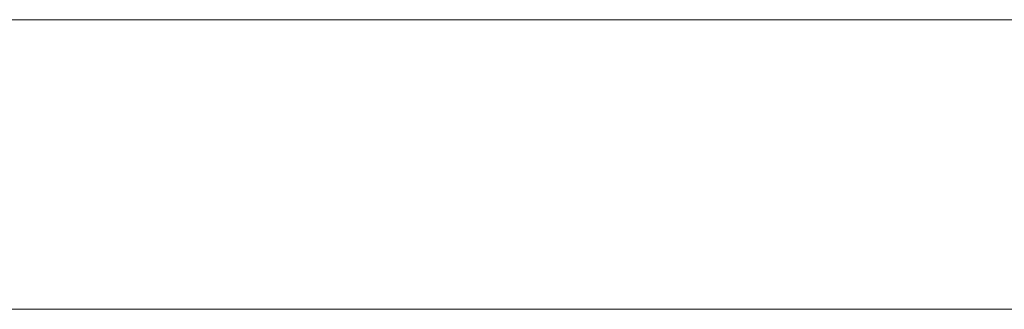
# Model space of a CAD drawing. Header units: inches. Extents: x -36 to 647, y 177 to 609.
# Tile 203 of 256: x 503.685 to 506.406, y 458.069 to 458.869. Entities that reach past the tile are written whole.
import ezdxf

# ---------------------------------------------------------------- set-up
doc = ezdxf.new("R2010")
doc.units = ezdxf.units.IN
doc.header["$MEASUREMENT"] = 0
doc.layers.add('1', color=7, linetype='Continuous')

# ---------------------------------------------------------------- blocks, each defined once
blk = doc.blocks.new('block 2188')
at = {"layer": '1', "color": 155, "lineweight": 18, "true_color": 0x4c7299}
blk.add_lwpolyline([(502.3267, 458.8689), (507.3267, 458.8689)], dxfattribs=at)
blk = doc.blocks.new('block 2264')
at = {"layer": '1', "color": 155, "lineweight": 18, "true_color": 0x4c7299}
blk.add_lwpolyline([(515.7924, 458.0689), (406.9054, 458.0689)], dxfattribs=at)
blk = doc.blocks.new('block 2719')
at = {"layer": '1', "color": 18, "lineweight": 13, "true_color": 0x4c0000}
blk.add_lwpolyline([(507.4414, 458.0689), (504.3811, 458.0689)], dxfattribs=at)
blk = doc.blocks.new('block 2755')
at = {"layer": '1', "color": 18, "lineweight": 13, "true_color": 0x4c0000}
blk.add_lwpolyline([(515.7924, 458.0689), (406.9054, 458.0689)], dxfattribs=at)
blk = doc.blocks.new('block 2761')
at = {"layer": '1', "color": 18, "lineweight": 13, "true_color": 0x4c0000}
blk.add_lwpolyline([(515.7924, 458.0689), (406.9054, 458.0689)], dxfattribs=at)
blk = doc.blocks.new('block 2764')
at = {"layer": '1', "color": 18, "lineweight": 13, "true_color": 0x4c0000}
blk.add_lwpolyline([(507.4414, 458.0689), (504.3811, 458.0689)], dxfattribs=at)
blk = doc.blocks.new('block 2845')
at = {"layer": '1', "color": 18, "lineweight": 13, "true_color": 0x4c0000}
blk.add_lwpolyline([(395.5667, 458.0689), (527.1311, 458.0689)], dxfattribs=at)
blk = doc.blocks.new('block 2846')
at = {"layer": '1', "color": 18, "lineweight": 13, "true_color": 0x4c0000}
blk.add_lwpolyline([(395.5667, 458.0689), (527.1311, 458.0689)], dxfattribs=at)
blk = doc.blocks.new('block 2850')
at = {"layer": '1', "color": 18, "lineweight": 13, "true_color": 0x4c0000}
blk.add_lwpolyline([(507.4414, 458.0689), (504.3811, 458.0689)], dxfattribs=at)
blk = doc.blocks.new('block 2890')
at = {"layer": '1', "color": 18, "lineweight": 13, "true_color": 0x4c0000}
blk.add_lwpolyline([(507.4414, 458.0689), (504.3811, 458.0689)], dxfattribs=at)
blk = doc.blocks.new('block 7542')
at = {"layer": '1', "color": 18, "lineweight": 13, "true_color": 0x4c0000}
blk.add_open_spline([(277.6797, 458.0689), (277.6797, 458.0689), (202.8704, 458.0689), (202.8704, 458.0689), (202.8704, 458.0689), (165.4658, 458.0689), (165.4658, 458.0689), (165.4658, 458.0689), (160.7902, 458.0689), (160.7902, 458.0689), (160.7902, 458.0689), (158.4524, 458.0689), (158.4524, 458.0689), (158.4524, 458.0689), (157.2662, 458.0689), (157.2662, 458.0689), (157.2662, 458.0689), (153.2884, 458.0689), (153.2884, 458.0689), (153.2884, 458.0689), (152.2514, 458.0689), (152.2514, 458.0689), (152.2514, 458.0689), (149.9136, 458.0689), (149.9136, 458.0689), (149.9136, 458.0689), (131.2113, 458.0689), (131.2113, 458.0689), (131.2113, 458.0689), (56.402, 458.0689), (56.402, 458.0689), (56.402, 458.0689), (37.6997, 458.0689), (37.6997, 458.0689), (37.6997, 458.0689), (28.3485, 458.0689), (28.3485, 458.0689), (28.3485, 458.0689), (23.673, 458.0689), (23.673, 458.0689), (23.673, 458.0689), (21.3896, 458.0689), (21.3896, 458.0689), (21.3896, 458.0689), (20.5239, 458.0689), (20.5239, 458.0689), (20.5239, 458.0689), (5.6337, 458.0689), (5.6337, 458.0689), (5.6337, 458.0689), (4.2572, 458.0689), (4.2572, 458.0689), (4.2572, 458.0689), (1.9195, 458.0689), (1.9195, 458.0689), (1.9195, 458.0689), (-2.7561, 458.0689), (-2.7561, 458.0689), (-2.7561, 458.0689), (-12.1073, 458.0689), (-12.1073, 458.0689), (-12.1073, 458.0689), (-14.3267, 458.0689), (-14.3267, 458.0689), (-14.3267, 458.0689), (-13.5047, 458.0689), (-13.5047, 458.0689), (-13.5047, 458.0689), (-11.167, 458.0689), (-11.167, 458.0689), (-11.167, 458.0689), (-6.4914, 458.0689), (-6.4914, 458.0689), (-6.4914, 458.0689), (2.8598, 458.0689), (2.8598, 458.0689), (2.8598, 458.0689), (9.9828, 458.0689), (9.9828, 458.0689), (9.9828, 458.0689), (11.3987, 458.0689), (11.3987, 458.0689), (11.3987, 458.0689), (13.7365, 458.0689), (13.7365, 458.0689), (13.7365, 458.0689), (18.4121, 458.0689), (18.4121, 458.0689), (18.4121, 458.0689), (37.1144, 458.0689), (37.1144, 458.0689), (37.1144, 458.0689), (111.9237, 458.0689), (111.9237, 458.0689), (111.9237, 458.0689), (130.626, 458.0689), (130.626, 458.0689), (130.626, 458.0689), (139.9772, 458.0689), (139.9772, 458.0689), (139.9772, 458.0689), (143.0499, 458.0689), (143.0499, 458.0689), (143.0499, 458.0689), (145.3437, 458.0689), (145.3437, 458.0689), (145.3437, 458.0689), (146.1784, 458.0689), (146.1784, 458.0689), (146.1784, 458.0689), (183.583, 458.0689), (183.583, 458.0689), (183.583, 458.0689), (258.3923, 458.0689), (258.3923, 458.0689), (258.3923, 458.0689), (289.4917, 458.0689), (289.4917, 458.0689), (289.4917, 458.0689), (326.8964, 458.0689), (326.8964, 458.0689), (326.8964, 458.0689), (364.301, 458.0689), (364.301, 458.0689), (364.301, 458.0689), (383.0033, 458.0689), (383.0033, 458.0689), (383.0033, 458.0689), (387.6789, 458.0689), (387.6789, 458.0689), (387.6789, 458.0689), (390.0167, 458.0689), (390.0167, 458.0689), (390.0167, 458.0689), (391.2325, 458.0689), (391.2325, 458.0689), (391.2325, 458.0689), (395.2018, 458.0689), (395.2018, 458.0689), (395.2018, 458.0689), (396.2149, 458.0689), (396.2149, 458.0689), (396.2149, 458.0689), (398.5527, 458.0689), (398.5527, 458.0689), (398.5527, 458.0689), (473.3619, 458.0689), (473.3619, 458.0689), (473.3619, 458.0689), (510.7666, 458.0689), (510.7666, 458.0689), (510.7666, 458.0689), (520.1177, 458.0689), (520.1177, 458.0689), (520.1177, 458.0689), (524.7933, 458.0689), (524.7933, 458.0689), (524.7933, 458.0689), (527.1311, 458.0689), (527.1311, 458.0689), (527.1311, 458.0689), (527.9528, 458.0689), (527.9528, 458.0689), (527.9528, 458.0689), (535.6701, 458.0689), (535.6701, 458.0689), (535.6701, 458.0689), (545.0212, 458.0689), (545.0212, 458.0689), (545.0212, 458.0689), (545.6185, 458.0689), (545.6185, 458.0689), (545.6185, 458.0689), (536.2673, 458.0689), (536.2673, 458.0689), (536.2673, 458.0689), (531.6311, 458.0689), (531.6311, 458.0689), (531.6311, 458.0689), (530.7777, 458.0689), (530.7777, 458.0689), (530.7777, 458.0689), (528.4683, 458.0689), (528.4683, 458.0689), (528.4683, 458.0689), (525.3906, 458.0689), (525.3906, 458.0689), (525.3906, 458.0689), (520.715, 458.0689), (520.715, 458.0689), (520.715, 458.0689), (519.7844, 458.0689), (519.7844, 458.0689), (519.7844, 458.0689), (517.5884, 458.0689), (517.5884, 458.0689), (517.5884, 458.0689), (514.5138, 458.0689), (514.5138, 458.0689), (514.5138, 458.0689), (495.8115, 458.0689), (495.8115, 458.0689), (495.8115, 458.0689), (421.0023, 458.0689), (421.0023, 458.0689), (421.0023, 458.0689), (411.6511, 458.0689), (411.6511, 458.0689), (411.6511, 458.0689), (406.9755, 458.0689), (406.9755, 458.0689), (406.9755, 458.0689), (406.1388, 458.0689), (406.1388, 458.0689), (406.1388, 458.0689), (403.8462, 458.0689), (403.8462, 458.0689), (403.8462, 458.0689), (400.7729, 458.0689), (400.7729, 458.0689), (400.7729, 458.0689), (396.0974, 458.0689), (396.0974, 458.0689), (396.0974, 458.0689), (386.7462, 458.0689), (386.7462, 458.0689), (386.7462, 458.0689), (349.3416, 458.0689), (349.3416, 458.0689), (349.3416, 458.0689), (311.9369, 458.0689), (311.9369, 458.0689), (311.9369, 458.0689), (293.2346, 458.0689), (293.2346, 458.0689), (293.2346, 458.0689), (283.8835, 458.0689), (283.8835, 458.0689), (283.8835, 458.0689), (280.8066, 458.0689), (280.8066, 458.0689), (280.8066, 458.0689), (278.5024, 458.0689), (278.5024, 458.0689), (278.5024, 458.0689), (277.6797, 458.0689), (277.6797, 458.0689)], degree=3, knots=[0, 0, 0, 0, 1, 1, 1, 2, 2, 2, 3, 3, 3, 4, 4, 4, 5, 5, 5, 6, 6, 6, 7, 7, 7, 8, 8, 8, 9, 9, 9, 10, 10, 10, 11, 11, 11, 12, 12, 12, 13, 13, 13, 14, 14, 14, 15, 15, 15, 16, 16, 16, 17, 17, 17, 18, 18, 18, 19, 19, 19, 20, 20, 20, 21, 21, 21, 22, 22, 22, 23, 23, 23, 24, 24, 24, 25, 25, 25, 26, 26, 26, 27, 27, 27, 28, 28, 28, 29, 29, 29, 30, 30, 30, 31, 31, 31, 32, 32, 32, 33, 33, 33, 34, 34, 34, 35, 35, 35, 36, 36, 36, 37, 37, 37, 38, 38, 38, 39, 39, 39, 40, 40, 40, 41, 41, 41, 42, 42, 42, 43, 43, 43, 44, 44, 44, 45, 45, 45, 46, 46, 46, 47, 47, 47, 48, 48, 48, 49, 49, 49, 50, 50, 50, 51, 51, 51, 52, 52, 52, 53, 53, 53, 54, 54, 54, 55, 55, 55, 56, 56, 56, 57, 57, 57, 58, 58, 58, 59, 59, 59, 60, 60, 60, 61, 61, 61, 62, 62, 62, 63, 63, 63, 64, 64, 64, 65, 65, 65, 66, 66, 66, 67, 67, 67, 68, 68, 68, 69, 69, 69, 70, 70, 70, 71, 71, 71, 72, 72, 72, 73, 73, 73, 74, 74, 74, 75, 75, 75, 76, 76, 76, 77, 77, 77, 78, 78, 78, 79, 79, 79, 80, 80, 80, 81, 81, 81, 82, 82, 82, 82], dxfattribs=at)
blk = doc.blocks.new('block 7721')
at = {"layer": '1', "color": 18, "lineweight": 13, "true_color": 0x4c0000}
blk.add_open_spline([(507.7414, 458.0689), (507.5646, 458.0689), (507.3879, 458.0689), (507.2112, 458.0689), (507.1754, 458.0689), (507.1397, 458.0689), (507.104, 458.0689), (506.1963, 458.0689), (505.2887, 458.0689), (504.3811, 458.0689), (504.2845, 458.0689), (504.1879, 458.0689), (504.0914, 458.0689), (504.1879, 458.0689), (504.2845, 458.0689), (504.3811, 458.0689), (505.2887, 458.0689), (506.1963, 458.0689), (507.104, 458.0689), (507.1397, 458.0689), (507.1754, 458.0689), (507.2112, 458.0689), (507.3879, 458.0689), (507.5646, 458.0689), (507.7414, 458.0689), (507.5414, 458.0689), (507.3414, 458.0689), (507.1414, 458.0689), (507.3414, 458.0689), (507.5414, 458.0689), (507.7414, 458.0689)], degree=3, knots=[0, 0, 0, 0, 1, 1, 1, 2, 2, 2, 3, 3, 3, 4, 4, 4, 5, 5, 5, 6, 6, 6, 7, 7, 7, 8, 8, 8, 9, 9, 9, 10, 10, 10, 10], dxfattribs=at)
blk = doc.blocks.new('block 7832')
at = {"layer": '1', "color": 18, "lineweight": 13, "true_color": 0x4c0000}
blk.add_open_spline([(507.7414, 458.0689), (507.5646, 458.0689), (507.3879, 458.0689), (507.2112, 458.0689), (507.1754, 458.0689), (507.1397, 458.0689), (507.104, 458.0689), (506.1963, 458.0689), (505.2887, 458.0689), (504.3811, 458.0689), (504.2845, 458.0689), (504.1879, 458.0689), (504.0914, 458.0689), (504.1879, 458.0689), (504.2845, 458.0689), (504.3811, 458.0689), (505.2887, 458.0689), (506.1963, 458.0689), (507.104, 458.0689), (507.1397, 458.0689), (507.1754, 458.0689), (507.2112, 458.0689), (507.3879, 458.0689), (507.5646, 458.0689), (507.7414, 458.0689), (507.5414, 458.0689), (507.3414, 458.0689), (507.1414, 458.0689), (507.3414, 458.0689), (507.5414, 458.0689), (507.7414, 458.0689)], degree=3, knots=[0, 0, 0, 0, 1, 1, 1, 2, 2, 2, 3, 3, 3, 4, 4, 4, 5, 5, 5, 6, 6, 6, 7, 7, 7, 8, 8, 8, 9, 9, 9, 10, 10, 10, 10], dxfattribs=at)
blk = doc.blocks.new('block 7878')
at = {"layer": '1', "color": 18, "lineweight": 13, "true_color": 0x4c0000}
blk.add_open_spline([(507.7414, 458.0689), (507.5646, 458.0689), (507.3879, 458.0689), (507.2112, 458.0689), (507.1754, 458.0689), (507.1397, 458.0689), (507.104, 458.0689), (506.1963, 458.0689), (505.2887, 458.0689), (504.3811, 458.0689), (504.2845, 458.0689), (504.1879, 458.0689), (504.0914, 458.0689), (504.1879, 458.0689), (504.2845, 458.0689), (504.3811, 458.0689), (505.2887, 458.0689), (506.1963, 458.0689), (507.104, 458.0689), (507.1397, 458.0689), (507.1754, 458.0689), (507.2112, 458.0689), (507.3879, 458.0689), (507.5646, 458.0689), (507.7414, 458.0689), (507.5414, 458.0689), (507.3414, 458.0689), (507.1414, 458.0689), (507.3414, 458.0689), (507.5414, 458.0689), (507.7414, 458.0689)], degree=3, knots=[0, 0, 0, 0, 1, 1, 1, 2, 2, 2, 3, 3, 3, 4, 4, 4, 5, 5, 5, 6, 6, 6, 7, 7, 7, 8, 8, 8, 9, 9, 9, 10, 10, 10, 10], dxfattribs=at)
blk = doc.blocks.new('block 7883')
at = {"layer": '1', "color": 18, "lineweight": 13, "true_color": 0x4c0000}
blk.add_open_spline([(507.7414, 458.0689), (507.5646, 458.0689), (507.3879, 458.0689), (507.2112, 458.0689), (507.1754, 458.0689), (507.1397, 458.0689), (507.104, 458.0689), (506.1963, 458.0689), (505.2887, 458.0689), (504.3811, 458.0689), (504.2845, 458.0689), (504.1879, 458.0689), (504.0914, 458.0689), (504.1879, 458.0689), (504.2845, 458.0689), (504.3811, 458.0689), (505.2887, 458.0689), (506.1963, 458.0689), (507.104, 458.0689), (507.1397, 458.0689), (507.1754, 458.0689), (507.2112, 458.0689), (507.3879, 458.0689), (507.5646, 458.0689), (507.7414, 458.0689), (507.5414, 458.0689), (507.3414, 458.0689), (507.1414, 458.0689), (507.3414, 458.0689), (507.5414, 458.0689), (507.7414, 458.0689)], degree=3, knots=[0, 0, 0, 0, 1, 1, 1, 2, 2, 2, 3, 3, 3, 4, 4, 4, 5, 5, 5, 6, 6, 6, 7, 7, 7, 8, 8, 8, 9, 9, 9, 10, 10, 10, 10], dxfattribs=at)
blk = doc.blocks.new('block 7926')
at = {"layer": '1', "color": 18, "lineweight": 13, "true_color": 0x4c0000}
blk.add_open_spline([(277.6797, 458.0689), (277.6797, 458.0689), (202.8704, 458.0689), (202.8704, 458.0689), (202.8704, 458.0689), (165.4658, 458.0689), (165.4658, 458.0689), (165.4658, 458.0689), (160.7902, 458.0689), (160.7902, 458.0689), (160.7902, 458.0689), (158.4524, 458.0689), (158.4524, 458.0689), (158.4524, 458.0689), (157.2662, 458.0689), (157.2662, 458.0689), (157.2662, 458.0689), (153.2884, 458.0689), (153.2884, 458.0689), (153.2884, 458.0689), (152.2514, 458.0689), (152.2514, 458.0689), (152.2514, 458.0689), (149.9136, 458.0689), (149.9136, 458.0689), (149.9136, 458.0689), (131.2113, 458.0689), (131.2113, 458.0689), (131.2113, 458.0689), (56.402, 458.0689), (56.402, 458.0689), (56.402, 458.0689), (37.6997, 458.0689), (37.6997, 458.0689), (37.6997, 458.0689), (28.3485, 458.0689), (28.3485, 458.0689), (28.3485, 458.0689), (23.673, 458.0689), (23.673, 458.0689), (23.673, 458.0689), (21.3896, 458.0689), (21.3896, 458.0689), (21.3896, 458.0689), (20.5239, 458.0689), (20.5239, 458.0689), (20.5239, 458.0689), (5.6337, 458.0689), (5.6337, 458.0689), (5.6337, 458.0689), (4.2572, 458.0689), (4.2572, 458.0689), (4.2572, 458.0689), (1.9195, 458.0689), (1.9195, 458.0689), (1.9195, 458.0689), (-2.7561, 458.0689), (-2.7561, 458.0689), (-2.7561, 458.0689), (-12.1073, 458.0689), (-12.1073, 458.0689), (-12.1073, 458.0689), (-14.3267, 458.0689), (-14.3267, 458.0689), (-14.3267, 458.0689), (-13.5047, 458.0689), (-13.5047, 458.0689), (-13.5047, 458.0689), (-11.167, 458.0689), (-11.167, 458.0689), (-11.167, 458.0689), (-6.4914, 458.0689), (-6.4914, 458.0689), (-6.4914, 458.0689), (2.8598, 458.0689), (2.8598, 458.0689), (2.8598, 458.0689), (9.9828, 458.0689), (9.9828, 458.0689), (9.9828, 458.0689), (11.3987, 458.0689), (11.3987, 458.0689), (11.3987, 458.0689), (13.7365, 458.0689), (13.7365, 458.0689), (13.7365, 458.0689), (18.4121, 458.0689), (18.4121, 458.0689), (18.4121, 458.0689), (37.1144, 458.0689), (37.1144, 458.0689), (37.1144, 458.0689), (111.9237, 458.0689), (111.9237, 458.0689), (111.9237, 458.0689), (130.626, 458.0689), (130.626, 458.0689), (130.626, 458.0689), (139.9772, 458.0689), (139.9772, 458.0689), (139.9772, 458.0689), (143.0499, 458.0689), (143.0499, 458.0689), (143.0499, 458.0689), (145.3437, 458.0689), (145.3437, 458.0689), (145.3437, 458.0689), (146.1784, 458.0689), (146.1784, 458.0689), (146.1784, 458.0689), (183.583, 458.0689), (183.583, 458.0689), (183.583, 458.0689), (258.3923, 458.0689), (258.3923, 458.0689), (258.3923, 458.0689), (289.4917, 458.0689), (289.4917, 458.0689), (289.4917, 458.0689), (326.8964, 458.0689), (326.8964, 458.0689), (326.8964, 458.0689), (364.301, 458.0689), (364.301, 458.0689), (364.301, 458.0689), (383.0033, 458.0689), (383.0033, 458.0689), (383.0033, 458.0689), (387.6789, 458.0689), (387.6789, 458.0689), (387.6789, 458.0689), (390.0167, 458.0689), (390.0167, 458.0689), (390.0167, 458.0689), (391.2325, 458.0689), (391.2325, 458.0689), (391.2325, 458.0689), (395.2018, 458.0689), (395.2018, 458.0689), (395.2018, 458.0689), (396.2149, 458.0689), (396.2149, 458.0689), (396.2149, 458.0689), (398.5527, 458.0689), (398.5527, 458.0689), (398.5527, 458.0689), (473.3619, 458.0689), (473.3619, 458.0689), (473.3619, 458.0689), (510.7666, 458.0689), (510.7666, 458.0689), (510.7666, 458.0689), (520.1177, 458.0689), (520.1177, 458.0689), (520.1177, 458.0689), (524.7933, 458.0689), (524.7933, 458.0689), (524.7933, 458.0689), (527.1311, 458.0689), (527.1311, 458.0689), (527.1311, 458.0689), (527.9528, 458.0689), (527.9528, 458.0689), (527.9528, 458.0689), (535.6701, 458.0689), (535.6701, 458.0689), (535.6701, 458.0689), (545.0212, 458.0689), (545.0212, 458.0689), (545.0212, 458.0689), (545.6185, 458.0689), (545.6185, 458.0689), (545.6185, 458.0689), (536.2673, 458.0689), (536.2673, 458.0689), (536.2673, 458.0689), (531.6311, 458.0689), (531.6311, 458.0689), (531.6311, 458.0689), (530.7777, 458.0689), (530.7777, 458.0689), (530.7777, 458.0689), (528.4683, 458.0689), (528.4683, 458.0689), (528.4683, 458.0689), (525.3906, 458.0689), (525.3906, 458.0689), (525.3906, 458.0689), (520.715, 458.0689), (520.715, 458.0689), (520.715, 458.0689), (519.7844, 458.0689), (519.7844, 458.0689), (519.7844, 458.0689), (517.5884, 458.0689), (517.5884, 458.0689), (517.5884, 458.0689), (514.5138, 458.0689), (514.5138, 458.0689), (514.5138, 458.0689), (495.8115, 458.0689), (495.8115, 458.0689), (495.8115, 458.0689), (421.0023, 458.0689), (421.0023, 458.0689), (421.0023, 458.0689), (411.6511, 458.0689), (411.6511, 458.0689), (411.6511, 458.0689), (406.9755, 458.0689), (406.9755, 458.0689), (406.9755, 458.0689), (406.1388, 458.0689), (406.1388, 458.0689), (406.1388, 458.0689), (403.8462, 458.0689), (403.8462, 458.0689), (403.8462, 458.0689), (400.7729, 458.0689), (400.7729, 458.0689), (400.7729, 458.0689), (396.0974, 458.0689), (396.0974, 458.0689), (396.0974, 458.0689), (386.7462, 458.0689), (386.7462, 458.0689), (386.7462, 458.0689), (349.3416, 458.0689), (349.3416, 458.0689), (349.3416, 458.0689), (311.9369, 458.0689), (311.9369, 458.0689), (311.9369, 458.0689), (293.2346, 458.0689), (293.2346, 458.0689), (293.2346, 458.0689), (283.8835, 458.0689), (283.8835, 458.0689), (283.8835, 458.0689), (280.8066, 458.0689), (280.8066, 458.0689), (280.8066, 458.0689), (278.5024, 458.0689), (278.5024, 458.0689), (278.5024, 458.0689), (277.6797, 458.0689), (277.6797, 458.0689)], degree=3, knots=[0, 0, 0, 0, 1, 1, 1, 2, 2, 2, 3, 3, 3, 4, 4, 4, 5, 5, 5, 6, 6, 6, 7, 7, 7, 8, 8, 8, 9, 9, 9, 10, 10, 10, 11, 11, 11, 12, 12, 12, 13, 13, 13, 14, 14, 14, 15, 15, 15, 16, 16, 16, 17, 17, 17, 18, 18, 18, 19, 19, 19, 20, 20, 20, 21, 21, 21, 22, 22, 22, 23, 23, 23, 24, 24, 24, 25, 25, 25, 26, 26, 26, 27, 27, 27, 28, 28, 28, 29, 29, 29, 30, 30, 30, 31, 31, 31, 32, 32, 32, 33, 33, 33, 34, 34, 34, 35, 35, 35, 36, 36, 36, 37, 37, 37, 38, 38, 38, 39, 39, 39, 40, 40, 40, 41, 41, 41, 42, 42, 42, 43, 43, 43, 44, 44, 44, 45, 45, 45, 46, 46, 46, 47, 47, 47, 48, 48, 48, 49, 49, 49, 50, 50, 50, 51, 51, 51, 52, 52, 52, 53, 53, 53, 54, 54, 54, 55, 55, 55, 56, 56, 56, 57, 57, 57, 58, 58, 58, 59, 59, 59, 60, 60, 60, 61, 61, 61, 62, 62, 62, 63, 63, 63, 64, 64, 64, 65, 65, 65, 66, 66, 66, 67, 67, 67, 68, 68, 68, 69, 69, 69, 70, 70, 70, 71, 71, 71, 72, 72, 72, 73, 73, 73, 74, 74, 74, 75, 75, 75, 76, 76, 76, 77, 77, 77, 78, 78, 78, 79, 79, 79, 80, 80, 80, 81, 81, 81, 82, 82, 82, 82], dxfattribs=at)
blk = doc.blocks.new('block 7930')
at = {"layer": '1', "color": 18, "lineweight": 13, "true_color": 0x4c0000}
blk.add_open_spline([(505.511, 458.0689), (505.6163, 458.0689), (505.7217, 458.0689), (505.8271, 458.0689), (505.8262, 458.0689), (505.8319, 458.0689), (505.844, 458.0689), (505.8576, 458.0689), (505.8794, 458.0689), (505.9052, 458.0689), (505.9254, 458.0689), (505.946, 458.0689), (505.9662, 458.0689), (505.9984, 458.0689), (506.0228, 458.0689), (506.0334, 458.0689), (506.0409, 458.0689), (506.0447, 458.0689), (506.0447, 458.0689), (506.15, 458.0689), (506.2554, 458.0689), (506.3609, 458.0689), (506.3639, 458.0689), (506.3089, 458.0689), (506.208, 458.0689), (506.0951, 458.0689), (505.9708, 458.0689), (505.8459, 458.0689), (505.7515, 458.0689), (505.6659, 458.0689), (505.6012, 458.0689), (505.5394, 458.0689), (505.508, 458.0689), (505.511, 458.0689)], degree=3, knots=[0, 0, 0, 0, 1, 1, 1, 2, 2, 2, 3, 3, 3, 4, 4, 4, 5, 5, 5, 6, 6, 6, 7, 7, 7, 8, 8, 8, 9, 9, 9, 10, 10, 10, 11, 11, 11, 11], dxfattribs=at)
blk = doc.blocks.new('block 7943')
at = {"layer": '1', "color": 18, "lineweight": 13, "true_color": 0x4c0000}
blk.add_open_spline([(504.4765, 458.0689), (504.4778, 458.0689), (504.4816, 458.0689), (504.4816, 458.0689), (504.4816, 458.0689), (504.4883, 458.0689), (504.4883, 458.0689), (504.4883, 458.0689), (504.4979, 458.0689), (504.4979, 458.0689), (504.4979, 458.0689), (504.5106, 458.0689), (504.5106, 458.0689), (504.5106, 458.0689), (504.5262, 458.0689), (504.5262, 458.0689), (504.5262, 458.0689), (504.5446, 458.0689), (504.5446, 458.0689), (504.5446, 458.0689), (504.5655, 458.0689), (504.5655, 458.0689), (504.5655, 458.0689), (504.5887, 458.0689), (504.5887, 458.0689), (504.5887, 458.0689), (504.6136, 458.0689), (504.6136, 458.0689), (504.6136, 458.0689), (504.667, 458.0689), (504.667, 458.0689), (504.667, 458.0689), (504.7219, 458.0689), (504.7219, 458.0689), (504.7219, 458.0689), (504.7751, 458.0689), (504.7751, 458.0689), (504.7751, 458.0689), (504.884, 458.0689), (504.884, 458.0689), (504.884, 458.0689), (504.9103, 458.0689), (504.9103, 458.0689), (504.9103, 458.0689), (504.9354, 458.0689), (504.9354, 458.0689), (504.9354, 458.0689), (504.9586, 458.0689), (504.9586, 458.0689), (504.9586, 458.0689), (504.9797, 458.0689), (504.9797, 458.0689), (504.9797, 458.0689), (504.9983, 458.0689), (504.9983, 458.0689), (504.9983, 458.0689), (505.014, 458.0689), (505.014, 458.0689), (505.014, 458.0689), (505.0269, 458.0689), (505.0269, 458.0689), (505.0269, 458.0689), (505.0367, 458.0689), (505.0367, 458.0689), (505.0367, 458.0689), (505.0435, 458.0689), (505.0435, 458.0689), (505.0475, 458.0689), (505.0489, 458.0689), (505.0489, 458.0689), (505.0442, 458.0689), (505.038, 458.0689), (505.038, 458.0689), (505.038, 458.0689), (505.0292, 458.0689), (505.0292, 458.0689), (505.0292, 458.0689), (505.0178, 458.0689), (505.0178, 458.0689), (505.0178, 458.0689), (505.004, 458.0689), (505.004, 458.0689), (505.004, 458.0689), (504.9879, 458.0689), (504.9879, 458.0689), (504.9879, 458.0689), (504.9698, 458.0689), (504.9698, 458.0689), (504.9698, 458.0689), (504.95, 458.0689), (504.95, 458.0689), (504.95, 458.0689), (504.9066, 458.0689), (504.9066, 458.0689), (504.9066, 458.0689), (504.8833, 458.0689), (504.8833, 458.0689), (504.8833, 458.0689), (504.8584, 458.0689), (504.8584, 458.0689), (504.8584, 458.0689), (504.8052, 458.0689), (504.8052, 458.0689), (504.8052, 458.0689), (504.7495, 458.0689), (504.7495, 458.0689), (504.7495, 458.0689), (504.6946, 458.0689), (504.6946, 458.0689), (504.6946, 458.0689), (504.6684, 458.0689), (504.6684, 458.0689), (504.6684, 458.0689), (504.6435, 458.0689), (504.6435, 458.0689), (504.6435, 458.0689), (504.62, 458.0689), (504.62, 458.0689), (504.62, 458.0689), (504.5978, 458.0689), (504.5978, 458.0689), (504.5978, 458.0689), (504.5766, 458.0689), (504.5766, 458.0689), (504.5766, 458.0689), (504.5567, 458.0689), (504.5567, 458.0689), (504.5567, 458.0689), (504.5385, 458.0689), (504.5385, 458.0689), (504.5385, 458.0689), (504.5223, 458.0689), (504.5223, 458.0689), (504.5223, 458.0689), (504.5083, 458.0689), (504.5083, 458.0689), (504.5083, 458.0689), (504.4968, 458.0689), (504.4968, 458.0689), (504.4968, 458.0689), (504.4878, 458.0689), (504.4878, 458.0689), (504.4878, 458.0689), (504.4815, 458.0689), (504.4815, 458.0689)], degree=3, knots=[0, 0, 0, 0, 1, 1, 1, 2, 2, 2, 3, 3, 3, 4, 4, 4, 5, 5, 5, 6, 6, 6, 7, 7, 7, 8, 8, 8, 9, 9, 9, 10, 10, 10, 11, 11, 11, 12, 12, 12, 13, 13, 13, 14, 14, 14, 15, 15, 15, 16, 16, 16, 17, 17, 17, 18, 18, 18, 19, 19, 19, 20, 20, 20, 21, 21, 21, 22, 22, 22, 23, 23, 23, 24, 24, 24, 25, 25, 25, 26, 26, 26, 27, 27, 27, 28, 28, 28, 29, 29, 29, 30, 30, 30, 31, 31, 31, 32, 32, 32, 33, 33, 33, 34, 34, 34, 35, 35, 35, 36, 36, 36, 37, 37, 37, 38, 38, 38, 39, 39, 39, 40, 40, 40, 41, 41, 41, 42, 42, 42, 43, 43, 43, 44, 44, 44, 45, 45, 45, 46, 46, 46, 47, 47, 47, 48, 48, 48, 48], dxfattribs=at)
blk = doc.blocks.new('block 7948')
at = {"layer": '1', "color": 18, "lineweight": 13, "true_color": 0x4c0000}
blk.add_open_spline([(504.8383, 458.0689), (504.8427, 458.0689), (504.8321, 458.0689), (504.8108, 458.0689), (504.7933, 458.0689), (504.7747, 458.0689), (504.7559, 458.0689), (504.7371, 458.0689), (504.7184, 458.0689), (504.6997, 458.0689), (504.7179, 458.0689), (504.7362, 458.0689), (504.7545, 458.0689), (504.7696, 458.0689), (504.7845, 458.0689), (504.7992, 458.0689), (504.8223, 458.0689), (504.8377, 458.0689), (504.8383, 458.0689)], degree=3, knots=[0, 0, 0, 0, 1, 1, 1, 2, 2, 2, 3, 3, 3, 4, 4, 4, 5, 5, 5, 6, 6, 6, 6], dxfattribs=at)
blk = doc.blocks.new('block 7952')
at = {"layer": '1', "color": 18, "lineweight": 13, "true_color": 0x4c0000}
blk.add_open_spline([(504.8161, 458.0689), (504.8572, 458.0689), (504.8855, 458.0689), (504.8871, 458.0689), (504.8895, 458.0689), (504.8908, 458.0689), (504.8928, 458.0689), (504.8756, 458.0689), (504.8584, 458.0689), (504.8413, 458.0689), (504.8384, 458.0689), (504.8363, 458.0689), (504.8321, 458.0689), (504.8263, 458.0689), (504.8131, 458.0689), (504.7956, 458.0689), (504.7804, 458.0689), (504.7649, 458.0689), (504.7493, 458.0689), (504.7327, 458.0689), (504.7162, 458.0689), (504.6997, 458.0689), (504.6816, 458.0689), (504.6635, 458.0689), (504.6455, 458.0689), (504.6838, 458.0689), (504.7221, 458.0689), (504.7605, 458.0689), (504.7806, 458.0689), (504.8007, 458.0689), (504.8206, 458.0689), (504.8594, 458.0689), (504.8873, 458.0689), (504.8916, 458.0689), (504.8966, 458.0689), (504.892, 458.0689), (504.8787, 458.0689), (504.8627, 458.0689), (504.8406, 458.0689), (504.8161, 458.0689)], degree=3, knots=[0, 0, 0, 0, 1, 1, 1, 2, 2, 2, 3, 3, 3, 4, 4, 4, 5, 5, 5, 6, 6, 6, 7, 7, 7, 8, 8, 8, 9, 9, 9, 10, 10, 10, 11, 11, 11, 12, 12, 12, 13, 13, 13, 13], dxfattribs=at)
blk = doc.blocks.new('block 7956')
at = {"layer": '1', "color": 18, "lineweight": 13, "true_color": 0x4c0000}
blk.add_open_spline([(504.8383, 458.0689), (504.8427, 458.0689), (504.8321, 458.0689), (504.8108, 458.0689), (504.7933, 458.0689), (504.7747, 458.0689), (504.7559, 458.0689), (504.7371, 458.0689), (504.7184, 458.0689), (504.6997, 458.0689), (504.7179, 458.0689), (504.7362, 458.0689), (504.7545, 458.0689), (504.7696, 458.0689), (504.7845, 458.0689), (504.7992, 458.0689), (504.8223, 458.0689), (504.8377, 458.0689), (504.8383, 458.0689)], degree=3, knots=[0, 0, 0, 0, 1, 1, 1, 2, 2, 2, 3, 3, 3, 4, 4, 4, 5, 5, 5, 6, 6, 6, 6], dxfattribs=at)
blk = doc.blocks.new('block 7960')
at = {"layer": '1', "color": 18, "lineweight": 13, "true_color": 0x4c0000}
blk.add_open_spline([(504.8161, 458.0689), (504.8572, 458.0689), (504.8855, 458.0689), (504.8871, 458.0689), (504.8895, 458.0689), (504.8908, 458.0689), (504.8928, 458.0689), (504.8756, 458.0689), (504.8584, 458.0689), (504.8413, 458.0689), (504.8384, 458.0689), (504.8363, 458.0689), (504.8321, 458.0689), (504.8263, 458.0689), (504.8131, 458.0689), (504.7956, 458.0689), (504.7804, 458.0689), (504.7649, 458.0689), (504.7493, 458.0689), (504.7327, 458.0689), (504.7162, 458.0689), (504.6997, 458.0689), (504.6816, 458.0689), (504.6635, 458.0689), (504.6455, 458.0689), (504.6838, 458.0689), (504.7221, 458.0689), (504.7605, 458.0689), (504.7806, 458.0689), (504.8007, 458.0689), (504.8206, 458.0689), (504.8594, 458.0689), (504.8873, 458.0689), (504.8916, 458.0689), (504.8966, 458.0689), (504.892, 458.0689), (504.8787, 458.0689), (504.8627, 458.0689), (504.8406, 458.0689), (504.8161, 458.0689)], degree=3, knots=[0, 0, 0, 0, 1, 1, 1, 2, 2, 2, 3, 3, 3, 4, 4, 4, 5, 5, 5, 6, 6, 6, 7, 7, 7, 8, 8, 8, 9, 9, 9, 10, 10, 10, 11, 11, 11, 12, 12, 12, 13, 13, 13, 13], dxfattribs=at)
blk = doc.blocks.new('block 7968')
at = {"layer": '1', "color": 18, "lineweight": 13, "true_color": 0x4c0000}
blk.add_open_spline([(500.3114, 458.0689), (501.0526, 458.0689), (501.7938, 458.0689), (502.535, 458.0689), (502.7996, 458.0689), (503.0642, 458.0689), (503.3289, 458.0689), (503.5028, 458.0689), (503.6767, 458.0689), (503.8507, 458.0689), (503.5861, 458.0689), (503.3216, 458.0689), (503.0571, 458.0689), (503.4, 458.0689), (503.7429, 458.0689), (504.0859, 458.0689), (504.3893, 458.0689), (504.6927, 458.0689), (504.9961, 458.0689), (505.0414, 458.0689), (505.0624, 458.0689), (505.0577, 458.0689), (505.0552, 458.0689), (504.9276, 458.0689), (504.7406, 458.0689), (504.0519, 458.0689), (503.3632, 458.0689), (502.6746, 458.0689), (502.53, 458.0689), (502.3855, 458.0689), (502.241, 458.0689), (502.192, 458.0689), (502.143, 458.0689), (502.094, 458.0689), (502.0131, 458.0689), (501.9322, 458.0689), (501.8514, 458.0689), (501.5108, 458.0689), (501.1702, 458.0689), (500.8297, 458.0689), (500.9179, 458.0689), (501.0061, 458.0689), (501.0943, 458.0689), (500.9852, 458.0689), (500.8762, 458.0689), (500.7672, 458.0689), (500.7214, 458.0689), (500.6758, 458.0689), (500.6307, 458.0689), (500.538, 458.0689), (500.4565, 458.0689), (500.3971, 458.0689), (500.3493, 458.0689), (500.3133, 458.0689), (500.2904, 458.0689), (500.1543, 458.0689), (500.0182, 458.0689), (499.8822, 458.0689), (499.8305, 458.0689), (499.8729, 458.0689), (499.9923, 458.0689), (500.0858, 458.0689), (500.1967, 458.0689), (500.3114, 458.0689)], degree=3, knots=[0, 0, 0, 0, 1, 1, 1, 2, 2, 2, 3, 3, 3, 4, 4, 4, 5, 5, 5, 6, 6, 6, 7, 7, 7, 8, 8, 8, 9, 9, 9, 10, 10, 10, 11, 11, 11, 12, 12, 12, 13, 13, 13, 14, 14, 14, 15, 15, 15, 16, 16, 16, 17, 17, 17, 18, 18, 18, 19, 19, 19, 20, 20, 20, 21, 21, 21, 21], dxfattribs=at)
blk = doc.blocks.new('block 7971')
at = {"layer": '1', "color": 18, "lineweight": 13, "true_color": 0x4c0000}
blk.add_open_spline([(505.511, 458.0689), (505.6163, 458.0689), (505.7217, 458.0689), (505.8271, 458.0689), (505.8262, 458.0689), (505.8319, 458.0689), (505.844, 458.0689), (505.8576, 458.0689), (505.8794, 458.0689), (505.9052, 458.0689), (505.9254, 458.0689), (505.946, 458.0689), (505.9662, 458.0689), (505.9984, 458.0689), (506.0228, 458.0689), (506.0334, 458.0689), (506.0409, 458.0689), (506.0447, 458.0689), (506.0447, 458.0689), (506.15, 458.0689), (506.2554, 458.0689), (506.3609, 458.0689), (506.3639, 458.0689), (506.3089, 458.0689), (506.208, 458.0689), (506.0951, 458.0689), (505.9708, 458.0689), (505.8459, 458.0689), (505.7515, 458.0689), (505.6659, 458.0689), (505.6012, 458.0689), (505.5394, 458.0689), (505.508, 458.0689), (505.511, 458.0689)], degree=3, knots=[0, 0, 0, 0, 1, 1, 1, 2, 2, 2, 3, 3, 3, 4, 4, 4, 5, 5, 5, 6, 6, 6, 7, 7, 7, 8, 8, 8, 9, 9, 9, 10, 10, 10, 11, 11, 11, 11], dxfattribs=at)
blk = doc.blocks.new('block 7977')
at = {"layer": '1', "color": 18, "lineweight": 13, "true_color": 0x4c0000}
blk.add_open_spline([(504.5153, 458.0689), (504.5197, 458.0689), (504.5255, 458.0689), (504.5255, 458.0689), (504.5255, 458.0689), (504.5338, 458.0689), (504.5338, 458.0689), (504.5338, 458.0689), (504.5447, 458.0689), (504.5447, 458.0689), (504.5447, 458.0689), (504.5582, 458.0689), (504.5582, 458.0689), (504.5582, 458.0689), (504.5741, 458.0689), (504.5741, 458.0689), (504.5741, 458.0689), (504.5922, 458.0689), (504.5922, 458.0689), (504.5922, 458.0689), (504.6123, 458.0689), (504.6123, 458.0689), (504.6123, 458.0689), (504.6338, 458.0689), (504.6338, 458.0689), (504.6338, 458.0689), (504.68, 458.0689), (504.68, 458.0689), (504.68, 458.0689), (504.7274, 458.0689), (504.7274, 458.0689), (504.7274, 458.0689), (504.7734, 458.0689), (504.7734, 458.0689), (504.7734, 458.0689), (504.8675, 458.0689), (504.8675, 458.0689), (504.8675, 458.0689), (504.8903, 458.0689), (504.8903, 458.0689), (504.8903, 458.0689), (504.912, 458.0689), (504.912, 458.0689), (504.912, 458.0689), (504.9321, 458.0689), (504.9321, 458.0689), (504.9321, 458.0689), (504.9503, 458.0689), (504.9503, 458.0689), (504.9503, 458.0689), (504.9663, 458.0689), (504.9663, 458.0689), (504.9663, 458.0689), (504.98, 458.0689), (504.98, 458.0689), (504.98, 458.0689), (504.991, 458.0689), (504.991, 458.0689), (504.991, 458.0689), (504.9995, 458.0689), (504.9995, 458.0689), (504.9995, 458.0689), (505.0054, 458.0689), (505.0054, 458.0689), (505.0007, 458.0689), (504.9931, 458.0689), (504.9931, 458.0689), (504.9931, 458.0689), (504.9832, 458.0689), (504.9832, 458.0689), (504.9832, 458.0689), (504.9713, 458.0689), (504.9713, 458.0689), (504.9713, 458.0689), (504.9573, 458.0689), (504.9573, 458.0689), (504.9573, 458.0689), (504.9417, 458.0689), (504.9417, 458.0689), (504.9417, 458.0689), (504.9246, 458.0689), (504.9246, 458.0689), (504.9246, 458.0689), (504.8871, 458.0689), (504.8871, 458.0689), (504.8871, 458.0689), (504.8669, 458.0689), (504.8669, 458.0689), (504.8669, 458.0689), (504.8454, 458.0689), (504.8454, 458.0689), (504.8454, 458.0689), (504.7994, 458.0689), (504.7994, 458.0689), (504.7994, 458.0689), (504.7513, 458.0689), (504.7513, 458.0689), (504.7513, 458.0689), (504.7039, 458.0689), (504.7039, 458.0689), (504.7039, 458.0689), (504.6812, 458.0689), (504.6812, 458.0689), (504.6812, 458.0689), (504.6596, 458.0689), (504.6596, 458.0689), (504.6596, 458.0689), (504.6394, 458.0689), (504.6394, 458.0689), (504.6394, 458.0689), (504.6202, 458.0689), (504.6202, 458.0689), (504.6202, 458.0689), (504.6018, 458.0689), (504.6018, 458.0689), (504.6018, 458.0689), (504.5846, 458.0689), (504.5846, 458.0689), (504.5846, 458.0689), (504.5689, 458.0689), (504.5689, 458.0689), (504.5689, 458.0689), (504.5549, 458.0689), (504.5549, 458.0689), (504.5549, 458.0689), (504.5428, 458.0689), (504.5428, 458.0689), (504.5428, 458.0689), (504.5328, 458.0689), (504.5328, 458.0689), (504.5328, 458.0689), (504.5251, 458.0689), (504.5251, 458.0689), (504.5251, 458.0689), (504.5196, 458.0689), (504.5196, 458.0689)], degree=3, knots=[0, 0, 0, 0, 1, 1, 1, 2, 2, 2, 3, 3, 3, 4, 4, 4, 5, 5, 5, 6, 6, 6, 7, 7, 7, 8, 8, 8, 9, 9, 9, 10, 10, 10, 11, 11, 11, 12, 12, 12, 13, 13, 13, 14, 14, 14, 15, 15, 15, 16, 16, 16, 17, 17, 17, 18, 18, 18, 19, 19, 19, 20, 20, 20, 21, 21, 21, 22, 22, 22, 23, 23, 23, 24, 24, 24, 25, 25, 25, 26, 26, 26, 27, 27, 27, 28, 28, 28, 29, 29, 29, 30, 30, 30, 31, 31, 31, 32, 32, 32, 33, 33, 33, 34, 34, 34, 35, 35, 35, 36, 36, 36, 37, 37, 37, 38, 38, 38, 39, 39, 39, 40, 40, 40, 41, 41, 41, 42, 42, 42, 43, 43, 43, 44, 44, 44, 45, 45, 45, 45], dxfattribs=at)
blk = doc.blocks.new('block 7982')
at = {"layer": '1', "color": 18, "lineweight": 13, "true_color": 0x4c0000}
blk.add_open_spline([(504.4765, 458.0689), (504.4778, 458.0689), (504.4816, 458.0689), (504.4816, 458.0689), (504.4816, 458.0689), (504.4883, 458.0689), (504.4883, 458.0689), (504.4883, 458.0689), (504.4979, 458.0689), (504.4979, 458.0689), (504.4979, 458.0689), (504.5106, 458.0689), (504.5106, 458.0689), (504.5106, 458.0689), (504.5262, 458.0689), (504.5262, 458.0689), (504.5262, 458.0689), (504.5446, 458.0689), (504.5446, 458.0689), (504.5446, 458.0689), (504.5655, 458.0689), (504.5655, 458.0689), (504.5655, 458.0689), (504.5887, 458.0689), (504.5887, 458.0689), (504.5887, 458.0689), (504.6136, 458.0689), (504.6136, 458.0689), (504.6136, 458.0689), (504.667, 458.0689), (504.667, 458.0689), (504.667, 458.0689), (504.7219, 458.0689), (504.7219, 458.0689), (504.7219, 458.0689), (504.7751, 458.0689), (504.7751, 458.0689), (504.7751, 458.0689), (504.884, 458.0689), (504.884, 458.0689), (504.884, 458.0689), (504.9103, 458.0689), (504.9103, 458.0689), (504.9103, 458.0689), (504.9354, 458.0689), (504.9354, 458.0689), (504.9354, 458.0689), (504.9586, 458.0689), (504.9586, 458.0689), (504.9586, 458.0689), (504.9797, 458.0689), (504.9797, 458.0689), (504.9797, 458.0689), (504.9983, 458.0689), (504.9983, 458.0689), (504.9983, 458.0689), (505.014, 458.0689), (505.014, 458.0689), (505.014, 458.0689), (505.0269, 458.0689), (505.0269, 458.0689), (505.0269, 458.0689), (505.0367, 458.0689), (505.0367, 458.0689), (505.0367, 458.0689), (505.0435, 458.0689), (505.0435, 458.0689), (505.0475, 458.0689), (505.0489, 458.0689), (505.0489, 458.0689), (505.0442, 458.0689), (505.038, 458.0689), (505.038, 458.0689), (505.038, 458.0689), (505.0292, 458.0689), (505.0292, 458.0689), (505.0292, 458.0689), (505.0178, 458.0689), (505.0178, 458.0689), (505.0178, 458.0689), (505.004, 458.0689), (505.004, 458.0689), (505.004, 458.0689), (504.9879, 458.0689), (504.9879, 458.0689), (504.9879, 458.0689), (504.9698, 458.0689), (504.9698, 458.0689), (504.9698, 458.0689), (504.95, 458.0689), (504.95, 458.0689), (504.95, 458.0689), (504.9066, 458.0689), (504.9066, 458.0689), (504.9066, 458.0689), (504.8833, 458.0689), (504.8833, 458.0689), (504.8833, 458.0689), (504.8584, 458.0689), (504.8584, 458.0689), (504.8584, 458.0689), (504.8052, 458.0689), (504.8052, 458.0689), (504.8052, 458.0689), (504.7495, 458.0689), (504.7495, 458.0689), (504.7495, 458.0689), (504.6946, 458.0689), (504.6946, 458.0689), (504.6946, 458.0689), (504.6684, 458.0689), (504.6684, 458.0689), (504.6684, 458.0689), (504.6435, 458.0689), (504.6435, 458.0689), (504.6435, 458.0689), (504.62, 458.0689), (504.62, 458.0689), (504.62, 458.0689), (504.5978, 458.0689), (504.5978, 458.0689), (504.5978, 458.0689), (504.5766, 458.0689), (504.5766, 458.0689), (504.5766, 458.0689), (504.5567, 458.0689), (504.5567, 458.0689), (504.5567, 458.0689), (504.5385, 458.0689), (504.5385, 458.0689), (504.5385, 458.0689), (504.5223, 458.0689), (504.5223, 458.0689), (504.5223, 458.0689), (504.5083, 458.0689), (504.5083, 458.0689), (504.5083, 458.0689), (504.4968, 458.0689), (504.4968, 458.0689), (504.4968, 458.0689), (504.4878, 458.0689), (504.4878, 458.0689), (504.4878, 458.0689), (504.4815, 458.0689), (504.4815, 458.0689)], degree=3, knots=[0, 0, 0, 0, 1, 1, 1, 2, 2, 2, 3, 3, 3, 4, 4, 4, 5, 5, 5, 6, 6, 6, 7, 7, 7, 8, 8, 8, 9, 9, 9, 10, 10, 10, 11, 11, 11, 12, 12, 12, 13, 13, 13, 14, 14, 14, 15, 15, 15, 16, 16, 16, 17, 17, 17, 18, 18, 18, 19, 19, 19, 20, 20, 20, 21, 21, 21, 22, 22, 22, 23, 23, 23, 24, 24, 24, 25, 25, 25, 26, 26, 26, 27, 27, 27, 28, 28, 28, 29, 29, 29, 30, 30, 30, 31, 31, 31, 32, 32, 32, 33, 33, 33, 34, 34, 34, 35, 35, 35, 36, 36, 36, 37, 37, 37, 38, 38, 38, 39, 39, 39, 40, 40, 40, 41, 41, 41, 42, 42, 42, 43, 43, 43, 44, 44, 44, 45, 45, 45, 46, 46, 46, 47, 47, 47, 48, 48, 48, 48], dxfattribs=at)
blk = doc.blocks.new('block 7986')
at = {"layer": '1', "color": 18, "lineweight": 13, "true_color": 0x4c0000}
blk.add_open_spline([(500.3114, 458.0689), (501.0526, 458.0689), (501.7938, 458.0689), (502.535, 458.0689), (502.7996, 458.0689), (503.0642, 458.0689), (503.3289, 458.0689), (503.5028, 458.0689), (503.6767, 458.0689), (503.8507, 458.0689), (503.5861, 458.0689), (503.3216, 458.0689), (503.0571, 458.0689), (503.4, 458.0689), (503.7429, 458.0689), (504.0859, 458.0689), (504.3893, 458.0689), (504.6927, 458.0689), (504.9961, 458.0689), (505.0414, 458.0689), (505.0624, 458.0689), (505.0577, 458.0689), (505.0552, 458.0689), (504.9276, 458.0689), (504.7406, 458.0689), (504.0519, 458.0689), (503.3632, 458.0689), (502.6746, 458.0689), (502.53, 458.0689), (502.3855, 458.0689), (502.241, 458.0689), (502.192, 458.0689), (502.143, 458.0689), (502.094, 458.0689), (502.0131, 458.0689), (501.9322, 458.0689), (501.8514, 458.0689), (501.5108, 458.0689), (501.1702, 458.0689), (500.8297, 458.0689), (500.9179, 458.0689), (501.0061, 458.0689), (501.0943, 458.0689), (500.9852, 458.0689), (500.8762, 458.0689), (500.7672, 458.0689), (500.7214, 458.0689), (500.6758, 458.0689), (500.6307, 458.0689), (500.538, 458.0689), (500.4565, 458.0689), (500.3971, 458.0689), (500.3493, 458.0689), (500.3133, 458.0689), (500.2904, 458.0689), (500.1543, 458.0689), (500.0182, 458.0689), (499.8822, 458.0689), (499.8305, 458.0689), (499.8729, 458.0689), (499.9923, 458.0689), (500.0858, 458.0689), (500.1967, 458.0689), (500.3114, 458.0689)], degree=3, knots=[0, 0, 0, 0, 1, 1, 1, 2, 2, 2, 3, 3, 3, 4, 4, 4, 5, 5, 5, 6, 6, 6, 7, 7, 7, 8, 8, 8, 9, 9, 9, 10, 10, 10, 11, 11, 11, 12, 12, 12, 13, 13, 13, 14, 14, 14, 15, 15, 15, 16, 16, 16, 17, 17, 17, 18, 18, 18, 19, 19, 19, 20, 20, 20, 21, 21, 21, 21], dxfattribs=at)
blk = doc.blocks.new('block 7998')
at = {"layer": '1', "color": 18, "lineweight": 13, "true_color": 0x4c0000}
blk.add_open_spline([(504.5153, 458.0689), (504.5197, 458.0689), (504.5255, 458.0689), (504.5255, 458.0689), (504.5255, 458.0689), (504.5338, 458.0689), (504.5338, 458.0689), (504.5338, 458.0689), (504.5447, 458.0689), (504.5447, 458.0689), (504.5447, 458.0689), (504.5582, 458.0689), (504.5582, 458.0689), (504.5582, 458.0689), (504.5741, 458.0689), (504.5741, 458.0689), (504.5741, 458.0689), (504.5922, 458.0689), (504.5922, 458.0689), (504.5922, 458.0689), (504.6123, 458.0689), (504.6123, 458.0689), (504.6123, 458.0689), (504.6338, 458.0689), (504.6338, 458.0689), (504.6338, 458.0689), (504.68, 458.0689), (504.68, 458.0689), (504.68, 458.0689), (504.7274, 458.0689), (504.7274, 458.0689), (504.7274, 458.0689), (504.7734, 458.0689), (504.7734, 458.0689), (504.7734, 458.0689), (504.8675, 458.0689), (504.8675, 458.0689), (504.8675, 458.0689), (504.8903, 458.0689), (504.8903, 458.0689), (504.8903, 458.0689), (504.912, 458.0689), (504.912, 458.0689), (504.912, 458.0689), (504.9321, 458.0689), (504.9321, 458.0689), (504.9321, 458.0689), (504.9503, 458.0689), (504.9503, 458.0689), (504.9503, 458.0689), (504.9663, 458.0689), (504.9663, 458.0689), (504.9663, 458.0689), (504.98, 458.0689), (504.98, 458.0689), (504.98, 458.0689), (504.991, 458.0689), (504.991, 458.0689), (504.991, 458.0689), (504.9995, 458.0689), (504.9995, 458.0689), (504.9995, 458.0689), (505.0054, 458.0689), (505.0054, 458.0689), (505.0007, 458.0689), (504.9931, 458.0689), (504.9931, 458.0689), (504.9931, 458.0689), (504.9832, 458.0689), (504.9832, 458.0689), (504.9832, 458.0689), (504.9713, 458.0689), (504.9713, 458.0689), (504.9713, 458.0689), (504.9573, 458.0689), (504.9573, 458.0689), (504.9573, 458.0689), (504.9417, 458.0689), (504.9417, 458.0689), (504.9417, 458.0689), (504.9246, 458.0689), (504.9246, 458.0689), (504.9246, 458.0689), (504.8871, 458.0689), (504.8871, 458.0689), (504.8871, 458.0689), (504.8669, 458.0689), (504.8669, 458.0689), (504.8669, 458.0689), (504.8454, 458.0689), (504.8454, 458.0689), (504.8454, 458.0689), (504.7994, 458.0689), (504.7994, 458.0689), (504.7994, 458.0689), (504.7513, 458.0689), (504.7513, 458.0689), (504.7513, 458.0689), (504.7039, 458.0689), (504.7039, 458.0689), (504.7039, 458.0689), (504.6812, 458.0689), (504.6812, 458.0689), (504.6812, 458.0689), (504.6596, 458.0689), (504.6596, 458.0689), (504.6596, 458.0689), (504.6394, 458.0689), (504.6394, 458.0689), (504.6394, 458.0689), (504.6202, 458.0689), (504.6202, 458.0689), (504.6202, 458.0689), (504.6018, 458.0689), (504.6018, 458.0689), (504.6018, 458.0689), (504.5846, 458.0689), (504.5846, 458.0689), (504.5846, 458.0689), (504.5689, 458.0689), (504.5689, 458.0689), (504.5689, 458.0689), (504.5549, 458.0689), (504.5549, 458.0689), (504.5549, 458.0689), (504.5428, 458.0689), (504.5428, 458.0689), (504.5428, 458.0689), (504.5328, 458.0689), (504.5328, 458.0689), (504.5328, 458.0689), (504.5251, 458.0689), (504.5251, 458.0689), (504.5251, 458.0689), (504.5196, 458.0689), (504.5196, 458.0689)], degree=3, knots=[0, 0, 0, 0, 1, 1, 1, 2, 2, 2, 3, 3, 3, 4, 4, 4, 5, 5, 5, 6, 6, 6, 7, 7, 7, 8, 8, 8, 9, 9, 9, 10, 10, 10, 11, 11, 11, 12, 12, 12, 13, 13, 13, 14, 14, 14, 15, 15, 15, 16, 16, 16, 17, 17, 17, 18, 18, 18, 19, 19, 19, 20, 20, 20, 21, 21, 21, 22, 22, 22, 23, 23, 23, 24, 24, 24, 25, 25, 25, 26, 26, 26, 27, 27, 27, 28, 28, 28, 29, 29, 29, 30, 30, 30, 31, 31, 31, 32, 32, 32, 33, 33, 33, 34, 34, 34, 35, 35, 35, 36, 36, 36, 37, 37, 37, 38, 38, 38, 39, 39, 39, 40, 40, 40, 41, 41, 41, 42, 42, 42, 43, 43, 43, 44, 44, 44, 45, 45, 45, 45], dxfattribs=at)
blk = doc.blocks.new('block 8098')
at = {"layer": '1', "color": 18, "lineweight": 13, "true_color": 0x4c0000}
blk.add_open_spline([(505.2217, 458.0689), (504.8883, 458.0689), (504.555, 458.0689), (504.2217, 458.0689)], degree=3, dxfattribs=at)
blk = doc.blocks.new('block 8196')
at = {"layer": '1', "color": 18, "lineweight": 13, "true_color": 0x4c0000}
blk.add_open_spline([(498.5217, 458.0689), (500.555, 458.0689), (502.5883, 458.0689), (504.6217, 458.0689), (502.5883, 458.0689), (500.555, 458.0689), (498.5217, 458.0689)], degree=3, knots=[0, 0, 0, 0, 1, 1, 1, 2, 2, 2, 2], dxfattribs=at)
blk = doc.blocks.new('block 8197')
at = {"layer": '1', "color": 18, "lineweight": 13, "true_color": 0x4c0000}
blk.add_open_spline([(504.2217, 458.0689), (504.555, 458.0689), (504.8883, 458.0689), (505.2217, 458.0689)], degree=3, dxfattribs=at)
blk = doc.blocks.new('block 8198')
at = {"layer": '1', "color": 18, "lineweight": 13, "true_color": 0x4c0000}
blk.add_open_spline([(498.5717, 458.0689), (500.5717, 458.0689), (502.5717, 458.0689), (504.5717, 458.0689), (502.5717, 458.0689), (500.5717, 458.0689), (498.5717, 458.0689)], degree=3, knots=[0, 0, 0, 0, 1, 1, 1, 2, 2, 2, 2], dxfattribs=at)

msp = doc.modelspace()

# ---------------------------------------------------------------- block references
at = {"layer": '1'}
for name in ['block 2188', 'block 7542', 'block 7926', 'block 2845', 'block 2846', 'block 2264', 'block 2755', 'block 2761', 'block 8196', 'block 8198', 'block 7968', 'block 7986', 'block 7721', 'block 7832', 'block 7878', 'block 7883', 'block 8098', 'block 8197', 'block 2719', 'block 2764', 'block 2850', 'block 2890', 'block 7943', 'block 7982', 'block 7977', 'block 7998', 'block 7952', 'block 7960', 'block 7948', 'block 7956', 'block 7930', 'block 7971']:
    msp.add_blockref(name, (0, 0), dxfattribs=at)

doc.saveas('drawing.dxf')
